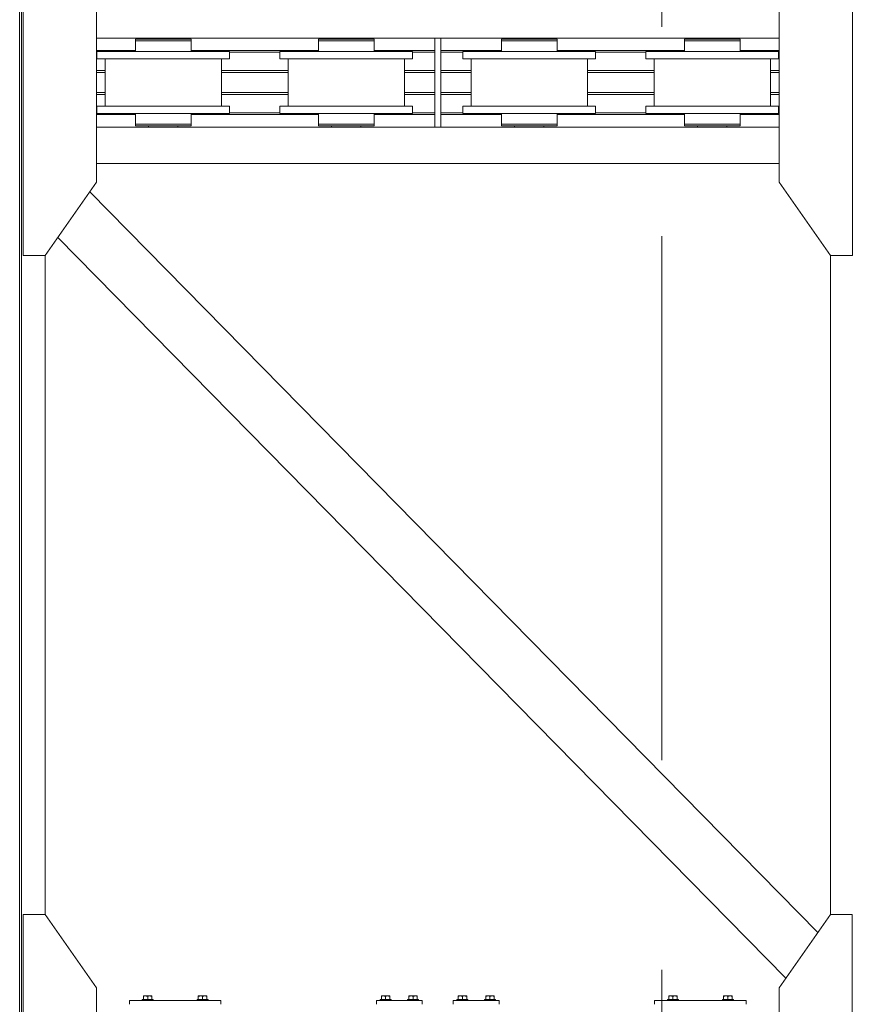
# Model space of a CAD drawing. Header units: millimetres. Extents: x 53746 to 116821, y -810352 to -765802.
# Tile 237 of 256: x 91472 to 93747, y -785977 to -783289. Entities that reach past the tile are written whole.
import ezdxf

# ---------------------------------------------------------------- set-up
doc = ezdxf.new("R2010")
doc.units = ezdxf.units.MM
doc.header["$MEASUREMENT"] = 0
doc.linetypes.add('DGN Style 3', pattern=[2002.806, 1430.575714, -572.230286])
for name, color, linetype, lineweight in [('Main Cradle', 7, 'Continuous', 0), ('Main Cradle Blocks', 7, 'Continuous', 0), ('Main Cradle Rails', 7, 'Continuous', 0)]:
    doc.layers.add(name, color=color, linetype=linetype, lineweight=lineweight)

# ---------------------------------------------------------------- blocks, each defined once
blk = doc.blocks.new('*U57')
at = {"color": 7, "linetype": 'DGN Style 3', "lineweight": 13}
blk.add_line((7943.4, 16213.2), (7943.4, -4026.1), dxfattribs=at)
at = {"layer": 'Main Cradle', "color": 7, "linetype": 'Continuous', "lineweight": 0}
for p, q in [((6188.7, 4569.1), (6188.7, 5952)), ((6193.4, 4569.1), (6193.4, 5952)), ((7322.9, 4737.7), (6398.3, 4737.7)), ((6504.7, 4734.7), (6510.5, 4734.7)), ((6527, 4734.7), (6510.5, 4734.7)), ((6540.9, 4734.7), (6540.9, 4737.7)), ((6620.9, 4737.7), (6620.9, 4734.7)), ((7004.7, 4734.7), (7010.5, 4734.7)), ((7027, 4734.7), (7010.5, 4734.7)), ((7040.9, 4734.7), (7040.9, 4737.7)), ((7120.9, 4737.7), (7120.9, 4734.7)), ((7338.9, 4569.1), (7338.9, 4737.7)), ((8263.5, 4737.7), (7338.9, 4737.7)), ((7504.7, 4734.7), (7510.5, 4734.7)), ((7527, 4734.7), (7510.5, 4734.7)), ((7540.9, 4734.7), (7540.9, 4737.7)), ((7620.9, 4737.7), (7620.9, 4734.7)), ((8004.7, 4734.7), (8010.5, 4734.7)), ((8027, 4734.7), (8010.5, 4734.7)), ((8040.9, 4734.7), (8040.9, 4737.7)), ((8120.9, 4737.7), (8120.9, 4734.7)), ((6399.7, 4681.2), (6413.4, 4681.2)), ((6421.9, 4569.1), (6421.9, 4681.2)), ((6511.5, 4701.2), (6580.9, 4701.2)), ((6641.7, 4681.2), (6580.9, 4681.2)), ((6739.9, 4681.2), (6739.9, 4569.1)), ((6899.7, 4681.2), (6913.4, 4681.2)), ((6921.9, 4569.1), (6921.9, 4681.2)), ((7011.5, 4701.2), (7080.9, 4701.2)), ((7141.7, 4681.2), (7080.9, 4681.2)), ((7239.9, 4681.2), (7239.9, 4569.1)), ((7399.7, 4681.2), (7413.4, 4681.2)), ((7421.9, 4569.1), (7421.9, 4681.2)), ((7511.5, 4701.2), (7580.9, 4701.2)), ((7641.7, 4681.2), (7580.9, 4681.2)), ((7739.9, 4681.2), (7739.9, 4569.1)), ((7899.7, 4681.2), (7913.4, 4681.2)), ((7921.9, 4569.1), (7921.9, 4681.2)), ((8011.5, 4701.2), (8080.9, 4701.2)), ((8141.7, 4681.2), (8080.9, 4681.2)), ((8239.9, 4681.2), (8239.9, 4569.1)), ((6188.7, 59.1), (6188.7, 4569.1)), ((6193.4, 59.1), (6193.4, 4569.1)), ((6421.9, 4551.2), (6421.9, 4569.1)), ((6511.5, 4551.2), (6520, 4551.2)), ((6520, 4551.2), (6580.9, 4551.2)), ((6739.9, 4569.1), (6739.9, 4551.2)), ((6921.9, 4551.2), (6921.9, 4569.1)), ((7011.5, 4551.2), (7020, 4551.2)), ((7020, 4551.2), (7080.9, 4551.2)), ((7239.9, 4569.1), (7239.9, 4551.2)), ((7421.9, 4551.2), (7421.9, 4569.1)), ((7511.5, 4551.2), (7580.9, 4551.2)), ((7739.9, 4569.1), (7739.9, 4551.2)), ((7921.9, 4551.2), (7921.9, 4569.1)), ((8011.5, 4551.2), (8020, 4551.2)), ((8020, 4551.2), (8080.9, 4551.2)), ((8239.9, 4569.1), (8239.9, 4551.2)), ((6399.7, 4531.2), (6413.4, 4531.2)), ((6510.5, 4531.2), (6504.7, 4531.2)), ((6899.7, 4531.2), (6913.4, 4531.2)), ((7010.5, 4531.2), (7004.7, 4531.2)), ((7399.7, 4531.2), (7413.4, 4531.2)), ((7510.5, 4531.2), (7504.7, 4531.2)), ((7899.7, 4531.2), (7913.4, 4531.2)), ((8010.5, 4531.2), (8004.7, 4531.2)), ((7322.9, 4494.7), (6398.3, 4494.7)), ((6504.7, 4502.7), (6510.5, 4502.7)), ((6527, 4502.7), (6510.5, 4502.7)), ((6543.9, 4497.7), (6540.9, 4497.7)), ((6540.9, 4494.7), (6540.9, 4497.7)), ((6545.5, 4497.7), (6543.9, 4497.7)), ((6545.5, 4497.7), (6551.7, 4497.7)), ((6551.7, 4497.7), (6552.3, 4497.7)), ((6552.3, 4497.7), (6552.5, 4497.7)), ((6552.6, 4497.7), (6552.5, 4497.7)), ((6580.9, 4502.7), (6610, 4502.7)), ((6620.9, 4497.7), (6620.9, 4494.7)), ((7004.7, 4502.7), (7010.5, 4502.7)), ((7027, 4502.7), (7010.5, 4502.7)), ((7043.9, 4497.7), (7040.9, 4497.7)), ((7040.9, 4494.7), (7040.9, 4497.7)), ((7080.9, 4502.7), (7110, 4502.7)), ((7120.9, 4497.7), (7120.9, 4494.7)), ((8263.5, 4494.7), (7338.9, 4494.7)), ((7504.7, 4502.7), (7510.5, 4502.7)), ((7527, 4502.7), (7510.5, 4502.7)), ((7543.9, 4497.7), (7540.9, 4497.7)), ((7540.9, 4494.7), (7540.9, 4497.7)), ((7580.9, 4502.7), (7610, 4502.7)), ((7620.9, 4497.7), (7620.9, 4494.7)), ((8004.7, 4502.7), (8010.5, 4502.7)), ((8027, 4502.7), (8010.5, 4502.7)), ((8043.9, 4497.7), (8040.9, 4497.7)), ((8040.9, 4494.7), (8040.9, 4497.7)), ((8043.9, 4497.7), (8045.5, 4497.7)), ((8045.5, 4497.7), (8051.7, 4497.7)), ((8051.7, 4497.7), (8052.3, 4497.7)), ((8052.3, 4497.7), (8052.5, 4497.7)), ((8052.6, 4497.7), (8052.5, 4497.7)), ((8080.9, 4502.7), (8110, 4502.7)), ((8117.8, 4497.7), (8118.3, 4497.7)), ((8120.9, 4497.7), (8120.9, 4494.7)), ((6398.3, 4394.7), (8263.5, 4394.7)), ((8369.1, 2295.4), (6380.1, 4317.8)), ((8281.6, 2170.4), (6292.6, 4192.9)), ((6258.3, 2344.5), (6258.3, 4143.7)), ((8403.5, 4143.7), (8403.5, 2344.5))]:
    blk.add_line(p, q, dxfattribs=at)
at = {"layer": 'Main Cradle', "color": 7, "linetype": 'Continuous', "lineweight": 0, "flags": 128}
for points in [[(6398.3, 4569.1), (6398.3, 4888.7), (6258.3, 5088.7), (6198.3, 5088.7), (6198.3, 4569.1)], [(8263.5, 4569.1), (8263.5, 4888.7), (8403.4, 5088.7), (8463.4, 5088.7), (8463.5, 4569.1)], [(6504.7, 4734.7), (6504.7, 4734.7), (6504.7, 4729.7), (6510.5, 4729.7), (6527, 4729.7), (6551.7, 4729.7), (6580.9, 4729.7), (6580.9, 4729.7)], [(6527, 4734.7), (6551.7, 4734.7), (6580.9, 4734.7), (6610, 4734.7), (6634.7, 4734.7), (6651.3, 4734.7), (6657.1, 4734.7)], [(6634.7, 4729.7), (6651.3, 4729.7), (6657.1, 4729.7), (6657.1, 4734.7), (6657.1, 4734.7)], [(7004.7, 4734.7), (7004.7, 4734.7), (7004.7, 4729.7), (7010.5, 4729.7), (7027, 4729.7), (7051.7, 4729.7), (7080.9, 4729.7), (7080.9, 4729.7)], [(7027, 4734.7), (7051.7, 4734.7), (7080.9, 4734.7), (7110, 4734.7), (7134.7, 4734.7), (7151.3, 4734.7), (7157.1, 4734.7)], [(7157.1, 4729.7), (7157.1, 4729.7), (7157.1, 4734.7), (7157.1, 4734.7)], [(7338.9, 4737.7), (7322.9, 4737.7), (7322.9, 4569.1)], [(7504.7, 4734.7), (7504.7, 4734.7), (7504.7, 4729.7), (7510.5, 4729.7), (7527, 4729.7), (7551.7, 4729.7), (7580.9, 4729.7), (7580.9, 4729.7)], [(7527, 4734.7), (7551.7, 4734.7), (7580.9, 4734.7), (7610, 4734.7), (7634.7, 4734.7), (7651.3, 4734.7), (7657.1, 4734.7)], [(7634.7, 4729.7), (7651.3, 4729.7), (7657.1, 4729.7), (7657.1, 4734.7), (7657.1, 4734.7)], [(8004.7, 4734.7), (8004.7, 4734.7), (8004.7, 4729.7), (8010.5, 4729.7), (8027, 4729.7), (8051.7, 4729.7), (8051.7, 4729.7)], [(8027, 4734.7), (8051.7, 4734.7), (8080.9, 4734.7), (8110, 4734.7), (8134.7, 4734.7), (8151.3, 4734.7), (8157.1, 4734.7)], [(8157.1, 4729.7), (8157.1, 4729.7), (8157.1, 4734.7), (8157.1, 4734.7)], [(6504.7, 4729.7), (6504.7, 4729.7), (6504.7, 4701.2)], [(6580.9, 4729.7), (6580.9, 4729.7), (6610, 4729.7)], [(6610, 4729.7), (6610, 4729.7), (6634.7, 4729.7)], [(6634.7, 4729.7), (6634.7, 4729.7), (6651.3, 4729.7), (6657.1, 4729.7)], [(6657.1, 4701.2), (6657.1, 4729.7), (6657.1, 4729.7)], [(7004.7, 4729.7), (7004.7, 4729.7), (7004.7, 4701.2)], [(7080.9, 4729.7), (7080.9, 4729.7), (7110, 4729.7), (7134.7, 4729.7), (7151.3, 4729.7), (7157.1, 4729.7)], [(7134.7, 4729.7), (7151.3, 4729.7), (7151.3, 4729.7)], [(7157.1, 4701.2), (7157.1, 4729.7), (7157.1, 4729.7)], [(7504.7, 4729.7), (7504.7, 4729.7), (7504.7, 4701.2)], [(7580.9, 4729.7), (7580.9, 4729.7), (7610, 4729.7)], [(7610, 4729.7), (7610, 4729.7), (7634.7, 4729.7)], [(7634.7, 4729.7), (7634.7, 4729.7), (7651.3, 4729.7), (7657.1, 4729.7)], [(7657.1, 4701.2), (7657.1, 4729.7), (7657.1, 4729.7)], [(8004.7, 4729.7), (8004.7, 4729.7), (8004.7, 4701.2)], [(8051.7, 4729.7), (8080.9, 4729.7), (8080.9, 4729.7)], [(8080.9, 4729.7), (8080.9, 4729.7), (8110, 4729.7), (8134.7, 4729.7), (8151.3, 4729.7), (8157.1, 4729.7)], [(8134.7, 4729.7), (8151.3, 4729.7), (8151.3, 4729.7)], [(8157.1, 4701.2), (8157.1, 4729.7), (8157.1, 4729.7)], [(6399.7, 4681.2), (6399.7, 4701.2), (6399.7, 4701.2)], [(6511.5, 4701.2), (6452.7, 4701.2), (6413.4, 4701.2), (6399.7, 4701.2)], [(6580.9, 4681.2), (6580.9, 4681.2), (6511.5, 4681.2), (6452.7, 4681.2), (6413.4, 4681.2)], [(6762.1, 4701.2), (6748.3, 4701.2), (6709, 4701.2), (6650.2, 4701.2), (6580.9, 4701.2)], [(6762.1, 4701.2), (6762.1, 4701.2), (6762.1, 4681.2), (6748.3, 4681.2), (6709, 4681.2), (6650.2, 4681.2), (6641.7, 4681.2)], [(6899.7, 4681.2), (6899.7, 4701.2), (6899.7, 4701.2)], [(7011.5, 4701.2), (6952.7, 4701.2), (6913.4, 4701.2), (6899.7, 4701.2)], [(7080.9, 4681.2), (7080.9, 4681.2), (7011.5, 4681.2), (6952.7, 4681.2), (6913.4, 4681.2)], [(7262.1, 4701.2), (7248.3, 4701.2), (7209, 4701.2), (7150.2, 4701.2), (7080.9, 4701.2)], [(7262.1, 4701.2), (7262.1, 4701.2), (7262.1, 4681.2), (7248.3, 4681.2), (7209, 4681.2), (7150.2, 4681.2), (7141.7, 4681.2)], [(7399.7, 4681.2), (7399.7, 4701.2), (7399.7, 4701.2)], [(7511.5, 4701.2), (7452.7, 4701.2), (7413.4, 4701.2), (7399.7, 4701.2)], [(7580.9, 4681.2), (7580.9, 4681.2), (7511.5, 4681.2), (7452.7, 4681.2), (7413.4, 4681.2)], [(7762.1, 4701.2), (7748.3, 4701.2), (7709, 4701.2), (7650.2, 4701.2), (7580.9, 4701.2)], [(7762.1, 4701.2), (7762.1, 4701.2), (7762.1, 4681.2), (7748.3, 4681.2), (7709, 4681.2), (7650.2, 4681.2), (7641.7, 4681.2)], [(7899.7, 4681.2), (7899.7, 4701.2), (7899.7, 4701.2)], [(8011.5, 4701.2), (7952.7, 4701.2), (7913.4, 4701.2), (7899.7, 4701.2)], [(8080.9, 4681.2), (8080.9, 4681.2), (8011.5, 4681.2), (7952.7, 4681.2), (7913.4, 4681.2)], [(8262.1, 4701.2), (8248.3, 4701.2), (8209, 4701.2), (8150.2, 4701.2), (8080.9, 4701.2)], [(8262.1, 4701.2), (8262.1, 4701.2), (8262.1, 4681.2), (8248.3, 4681.2), (8209, 4681.2), (8150.2, 4681.2), (8141.7, 4681.2)], [(6198.3, 4569.1), (6198.3, 4143.7), (6258.3, 4143.7)], [(6258.3, 4143.7), (6398.3, 4343.7), (6398.3, 4569.1)], [(6399.7, 4531.2), (6399.7, 4551.2), (6399.7, 4551.2)], [(6511.5, 4551.2), (6452.7, 4551.2), (6413.4, 4551.2), (6399.7, 4551.2)], [(6762.1, 4551.2), (6762.1, 4551.2), (6762.1, 4531.2), (6748.3, 4531.2), (6709, 4531.2), (6650.2, 4531.2), (6580.9, 4531.2), (6511.5, 4531.2), (6452.7, 4531.2), (6413.4, 4531.2)], [(6762.1, 4551.2), (6748.3, 4551.2), (6709, 4551.2), (6650.2, 4551.2), (6580.9, 4551.2)], [(6899.7, 4531.2), (6899.7, 4551.2), (6899.7, 4551.2)], [(7011.5, 4551.2), (6952.7, 4551.2), (6913.4, 4551.2), (6899.7, 4551.2)], [(7262.1, 4551.2), (7262.1, 4551.2), (7262.1, 4531.2), (7248.3, 4531.2), (7209, 4531.2), (7150.2, 4531.2), (7080.9, 4531.2), (7011.5, 4531.2), (6952.7, 4531.2), (6913.4, 4531.2)], [(7262.1, 4551.2), (7248.3, 4551.2), (7209, 4551.2), (7150.2, 4551.2), (7080.9, 4551.2)], [(7322.9, 4569.1), (7322.9, 4494.7), (7338.9, 4494.7), (7338.9, 4569.1)], [(7399.7, 4531.2), (7399.7, 4551.2), (7399.7, 4551.2)], [(7511.5, 4551.2), (7452.7, 4551.2), (7413.4, 4551.2), (7399.7, 4551.2)], [(7762.1, 4551.2), (7762.1, 4551.2), (7762.1, 4531.2), (7748.3, 4531.2), (7709, 4531.2), (7650.2, 4531.2), (7580.9, 4531.2), (7511.5, 4531.2), (7452.7, 4531.2), (7413.4, 4531.2)], [(7762.1, 4551.2), (7748.3, 4551.2), (7709, 4551.2), (7650.2, 4551.2), (7580.9, 4551.2)], [(7899.7, 4531.2), (7899.7, 4551.2), (7899.7, 4551.2)], [(8011.5, 4551.2), (7952.7, 4551.2), (7913.4, 4551.2), (7899.7, 4551.2)], [(8262.1, 4551.2), (8262.1, 4551.2), (8262.1, 4531.2), (8248.3, 4531.2), (8209, 4531.2), (8150.2, 4531.2), (8080.9, 4531.2), (8011.5, 4531.2), (7952.7, 4531.2), (7913.4, 4531.2)], [(8262.1, 4551.2), (8248.3, 4551.2), (8209, 4551.2), (8150.2, 4551.2), (8080.9, 4551.2)], [(8403.5, 4143.7), (8263.5, 4343.7), (8263.5, 4569.1)], [(8463.5, 4569.1), (8463.5, 4143.7), (8403.5, 4143.7)], [(6504.7, 4531.2), (6504.7, 4502.7), (6504.7, 4502.7)], [(6634.7, 4502.7), (6634.7, 4502.7), (6651.3, 4502.7), (6657.1, 4502.7), (6657.1, 4531.2)], [(6657.1, 4531.2), (6657.1, 4531.2), (6652, 4531.2), (6651.3, 4531.2), (6651.3, 4531.2)], [(7004.7, 4531.2), (7004.7, 4502.7), (7004.7, 4502.7)], [(7134.7, 4502.7), (7134.7, 4502.7), (7151.3, 4502.7), (7157.1, 4502.7), (7157.1, 4531.2)], [(7157.1, 4531.2), (7157.1, 4531.2), (7157.1, 4531.2), (7152, 4531.2), (7151.3, 4531.2), (7151.3, 4531.2)], [(7504.7, 4531.2), (7504.7, 4502.7), (7504.7, 4502.7)], [(7634.7, 4502.7), (7634.7, 4502.7), (7651.3, 4502.7), (7657.1, 4502.7), (7657.1, 4531.2)], [(7657.1, 4531.2), (7657.1, 4531.2), (7657.1, 4531.2), (7652, 4531.2), (7651.3, 4531.2)], [(8004.7, 4531.2), (8004.7, 4502.7), (8004.7, 4502.7)], [(8134.7, 4502.7), (8134.7, 4502.7), (8151.3, 4502.7), (8157.1, 4502.7), (8157.1, 4531.2)], [(8157.1, 4531.2), (8157.1, 4531.2), (8157.1, 4531.2), (8152, 4531.2), (8151.3, 4531.2), (8151.3, 4531.2)], [(6504.7, 4502.7), (6504.7, 4502.7), (6504.7, 4497.7), (6510.5, 4497.7), (6527, 4497.7), (6551.7, 4497.7), (6580.9, 4497.7), (6610, 4497.7), (6634.7, 4497.7), (6651.3, 4497.7), (6657.1, 4497.7), (6657.1, 4502.7), (6657.1, 4502.7)], [(6527, 4502.7), (6551.7, 4502.7), (6580.9, 4502.7), (6580.9, 4502.7)], [(6580.9, 4502.7), (6610, 4502.7), (6610, 4502.7)], [(6610, 4502.7), (6610, 4502.7), (6634.7, 4502.7)], [(6620.9, 4497.7), (6620.9, 4497.7), (6620.9, 4497.7), (6618.3, 4497.7), (6617.8, 4497.7), (6617.8, 4497.7)], [(6634.7, 4502.7), (6651.3, 4502.7), (6651.3, 4502.7)], [(7004.7, 4502.7), (7004.7, 4502.7), (7004.7, 4497.7), (7010.5, 4497.7), (7027, 4497.7), (7051.7, 4497.7), (7080.9, 4497.7), (7110, 4497.7), (7134.7, 4497.7), (7151.3, 4497.7), (7157.1, 4497.7), (7157.1, 4502.7), (7157.1, 4502.7)], [(7027, 4502.7), (7051.7, 4502.7), (7080.9, 4502.7), (7080.9, 4502.7)], [(7051.7, 4497.7), (7045.5, 4497.7), (7043.9, 4497.7)], [(7052.6, 4497.7), (7052.5, 4497.7), (7052.3, 4497.7), (7051.7, 4497.7)], [(7080.9, 4502.7), (7110, 4502.7), (7110, 4502.7)], [(7110, 4502.7), (7110, 4502.7), (7134.7, 4502.7)], [(7120.9, 4497.7), (7120.9, 4497.7), (7120.9, 4497.7), (7118.3, 4497.7), (7117.8, 4497.7), (7117.8, 4497.7)], [(7134.7, 4502.7), (7151.3, 4502.7), (7157.1, 4502.7)], [(7504.7, 4502.7), (7504.7, 4502.7), (7504.7, 4497.7), (7510.5, 4497.7), (7527, 4497.7), (7551.7, 4497.7), (7580.9, 4497.7), (7610, 4497.7), (7634.7, 4497.7), (7651.3, 4497.7), (7657.1, 4497.7), (7657.1, 4502.7), (7657.1, 4502.7)], [(7527, 4502.7), (7551.7, 4502.7), (7580.9, 4502.7), (7580.9, 4502.7)], [(7551.7, 4497.7), (7545.5, 4497.7), (7543.9, 4497.7)], [(7552.6, 4497.7), (7552.5, 4497.7), (7552.3, 4497.7), (7551.7, 4497.7)], [(7580.9, 4502.7), (7610, 4502.7), (7610, 4502.7)], [(7610, 4502.7), (7610, 4502.7), (7634.7, 4502.7)], [(7620.9, 4497.7), (7620.9, 4497.7), (7620.9, 4497.7), (7618.3, 4497.7), (7617.8, 4497.7), (7617.8, 4497.7)], [(7634.7, 4502.7), (7651.3, 4502.7), (7651.3, 4502.7)], [(8004.7, 4502.7), (8004.7, 4502.7), (8004.7, 4497.7), (8010.5, 4497.7), (8027, 4497.7), (8051.7, 4497.7), (8080.9, 4497.7), (8110, 4497.7), (8134.7, 4497.7), (8151.3, 4497.7), (8157.1, 4497.7), (8157.1, 4502.7), (8157.1, 4502.7)], [(8027, 4502.7), (8051.7, 4502.7), (8080.9, 4502.7), (8080.9, 4502.7)], [(8080.9, 4502.7), (8110, 4502.7), (8110, 4502.7)], [(8110, 4502.7), (8110, 4502.7), (8134.7, 4502.7)], [(8118.3, 4497.7), (8120.9, 4497.7), (8120.9, 4497.7)], [(8134.7, 4502.7), (8151.3, 4502.7), (8151.3, 4502.7)], [(6258.3, 1399.5), (6398.3, 1599.5), (6398.3, 2144.5), (6258.3, 2344.5), (6198.3, 2344.5), (6198.3, 1399.5), (6258.3, 1399.5)], [(8403.5, 1399.5), (8263.5, 1599.5), (8263.5, 2144.5), (8403.4, 2344.5), (8463.4, 2344.5), (8463.5, 1399.5), (8403.5, 1399.5)]]:
    blk.add_lwpolyline(points, dxfattribs=at)
at = {"layer": 'Main Cradle Blocks', "color": 7, "linetype": 'Continuous', "lineweight": 0}
for p, q in [((6488.4, 2099.5), (6488.4, 2109.5)), ((6488.4, 2109.5), (6738.4, 2109.5)), ((6526.8, 2122.5), (6527.5, 2122.5)), ((6526.8, 2122.2), (6526.8, 2122.5)), ((6526.8, 2120.7), (6528.9, 2121.7)), ((6526.8, 2112.5), (6526.8, 2120.7)), ((6527.4, 2122.5), (6527.5, 2122.5)), ((6532.6, 2122.5), (6536.3, 2122.5)), ((6532.6, 2122.5), (6535.3, 2122.5)), ((6532.6, 2112.5), (6538.4, 2112.5)), ((6536.2, 2121.7), (6538.4, 2120.7)), ((6538.4, 2120.7), (6540.5, 2121.7)), ((6538.4, 2120.7), (6538.4, 2112.5)), ((6544.1, 2122.5), (6541.4, 2122.5)), ((6544.1, 2122.5), (6547.2, 2122.5)), ((6547.1, 2122.5), (6547.2, 2122.5)), ((6547.8, 2121.7), (6549.9, 2120.7)), ((6549.2, 2122.5), (6549, 2122.5)), ((6549.4, 2122.5), (6549.2, 2122.5)), ((6549.9, 2121.7), (6549.9, 2120.7)), ((6549.9, 2120.7), (6549.9, 2112.5)), ((6676.8, 2121.7), (6676.8, 2120.7)), ((6678.9, 2121.7), (6676.8, 2120.7)), ((6676.8, 2120.7), (6676.8, 2112.5)), ((6677.4, 2122.5), (6677.5, 2122.5)), ((6677.7, 2122.5), (6677.5, 2122.5)), ((6682.6, 2122.5), (6679.5, 2122.5)), ((6679.5, 2122.5), (6679.6, 2122.5)), ((6685.3, 2122.5), (6682.6, 2122.5)), ((6688.4, 2120.7), (6686.2, 2121.7)), ((6690.5, 2121.7), (6688.4, 2120.7)), ((6688.4, 2120.7), (6688.4, 2112.5)), ((6694.1, 2112.5), (6688.4, 2112.5)), ((6694.1, 2122.5), (6690.4, 2122.5)), ((6691.4, 2122.5), (6694.1, 2122.5)), ((6699.9, 2120.7), (6697.8, 2121.7)), ((6699.9, 2122.5), (6699.2, 2122.5)), ((6699.2, 2122.5), (6699.4, 2122.5)), ((6699.9, 2122.2), (6699.9, 2122.5)), ((6699.9, 2112.5), (6699.9, 2120.7)), ((6738.4, 2099.5), (6738.4, 2109.5)), ((7288.4, 2109.5), (7163.4, 2109.5)), ((7163.4, 2109.5), (7163.4, 2099.5)), ((7176.8, 2122.5), (7177.5, 2122.5)), ((7176.8, 2122.2), (7176.8, 2122.5)), ((7176.8, 2120.7), (7178.9, 2121.7)), ((7176.8, 2112.5), (7176.8, 2120.7)), ((7177.4, 2122.5), (7177.5, 2122.5)), ((7182.6, 2122.5), (7186.3, 2122.5)), ((7182.6, 2122.5), (7185.3, 2122.5)), ((7182.6, 2112.5), (7188.4, 2112.5)), ((7186.2, 2121.7), (7188.4, 2120.7)), ((7188.4, 2120.7), (7190.5, 2121.7)), ((7188.4, 2120.7), (7188.4, 2112.5)), ((7194.1, 2122.5), (7191.4, 2122.5)), ((7194.1, 2122.5), (7197.2, 2122.5)), ((7197.1, 2122.5), (7197.2, 2122.5)), ((7197.8, 2121.7), (7199.9, 2120.7)), ((7199.2, 2122.5), (7199, 2122.5)), ((7199.4, 2122.5), (7199.2, 2122.5)), ((7199.9, 2121.7), (7199.9, 2120.7)), ((7199.9, 2120.7), (7199.9, 2112.5)), ((7251.8, 2121.7), (7251.8, 2120.7)), ((7253.9, 2121.7), (7251.8, 2120.7)), ((7251.8, 2120.7), (7251.8, 2112.5)), ((7252.4, 2122.5), (7252.5, 2122.5)), ((7252.7, 2122.5), (7252.5, 2122.5)), ((7257.6, 2122.5), (7254.5, 2122.5)), ((7254.5, 2122.5), (7254.6, 2122.5)), ((7260.3, 2122.5), (7257.6, 2122.5)), ((7263.4, 2120.7), (7261.2, 2121.7)), ((7265.5, 2121.7), (7263.4, 2120.7)), ((7263.4, 2120.7), (7263.4, 2112.5)), ((7269.1, 2112.5), (7263.4, 2112.5)), ((7269.1, 2122.5), (7265.4, 2122.5)), ((7266.4, 2122.5), (7269.1, 2122.5)), ((7274.9, 2120.7), (7272.8, 2121.7)), ((7274.9, 2122.5), (7274.2, 2122.5)), ((7274.2, 2122.5), (7274.4, 2122.5)), ((7274.9, 2122.2), (7274.9, 2122.5)), ((7274.9, 2112.5), (7274.9, 2120.7)), ((7288.4, 2099.5), (7288.4, 2109.5)), ((7373.4, 2099.5), (7373.4, 2109.5)), ((7373.4, 2109.5), (7498.4, 2109.5)), ((7386.8, 2122.5), (7387.5, 2122.5)), ((7386.8, 2122.2), (7386.8, 2122.5)), ((7386.8, 2120.7), (7388.9, 2121.7)), ((7386.8, 2112.5), (7386.8, 2120.7)), ((7387.4, 2122.5), (7387.5, 2122.5)), ((7392.6, 2122.5), (7396.3, 2122.5)), ((7392.6, 2122.5), (7395.3, 2122.5)), ((7392.6, 2112.5), (7398.4, 2112.5)), ((7396.2, 2121.7), (7398.4, 2120.7)), ((7398.4, 2120.7), (7400.5, 2121.7)), ((7398.4, 2120.7), (7398.4, 2112.5)), ((7404.1, 2122.5), (7401.4, 2122.5)), ((7404.1, 2122.5), (7407.2, 2122.5)), ((7407.1, 2122.5), (7407.2, 2122.5)), ((7407.8, 2121.7), (7409.9, 2120.7)), ((7409.2, 2122.5), (7409, 2122.5)), ((7409.4, 2122.5), (7409.2, 2122.5)), ((7409.9, 2121.7), (7409.9, 2120.7)), ((7409.9, 2120.7), (7409.9, 2112.5)), ((7461.8, 2121.7), (7461.8, 2120.7)), ((7463.9, 2121.7), (7461.8, 2120.7)), ((7461.8, 2120.7), (7461.8, 2112.5)), ((7462.4, 2122.5), (7462.5, 2122.5)), ((7462.7, 2122.5), (7462.5, 2122.5)), ((7467.6, 2122.5), (7464.5, 2122.5)), ((7464.5, 2122.5), (7464.6, 2122.5)), ((7470.3, 2122.5), (7467.6, 2122.5)), ((7473.4, 2120.7), (7471.2, 2121.7)), ((7475.5, 2121.7), (7473.4, 2120.7)), ((7473.4, 2120.7), (7473.4, 2112.5)), ((7479.1, 2112.5), (7473.4, 2112.5)), ((7479.1, 2122.5), (7475.4, 2122.5)), ((7476.4, 2122.5), (7479.1, 2122.5)), ((7484.9, 2120.7), (7482.8, 2121.7)), ((7484.9, 2122.5), (7484.2, 2122.5)), ((7484.2, 2122.5), (7484.4, 2122.5)), ((7484.9, 2122.2), (7484.9, 2122.5)), ((7484.9, 2112.5), (7484.9, 2120.7)), ((7498.4, 2109.5), (7498.4, 2099.5)), ((7923.4, 2099.5), (7923.4, 2109.5)), ((7923.4, 2109.5), (8173.4, 2109.5)), ((7961.8, 2122.5), (7962.5, 2122.5)), ((7961.8, 2122.2), (7961.8, 2122.5)), ((7961.8, 2120.7), (7963.9, 2121.7)), ((7961.8, 2112.5), (7961.8, 2120.7)), ((7962.4, 2122.5), (7962.5, 2122.5)), ((7967.6, 2122.5), (7971.3, 2122.5)), ((7967.6, 2122.5), (7970.3, 2122.5)), ((7967.6, 2112.5), (7973.4, 2112.5)), ((7971.2, 2121.7), (7973.4, 2120.7)), ((7973.4, 2120.7), (7975.5, 2121.7)), ((7973.4, 2120.7), (7973.4, 2112.5)), ((7979.1, 2122.5), (7976.4, 2122.5)), ((7979.1, 2122.5), (7982.2, 2122.5)), ((7982.1, 2122.5), (7982.2, 2122.5)), ((7982.8, 2121.7), (7984.9, 2120.7)), ((7984.2, 2122.5), (7984, 2122.5)), ((7984.4, 2122.5), (7984.2, 2122.5)), ((7984.9, 2121.7), (7984.9, 2120.7)), ((7984.9, 2120.7), (7984.9, 2112.5)), ((8111.8, 2121.7), (8111.8, 2120.7)), ((8113.9, 2121.7), (8111.8, 2120.7)), ((8111.8, 2120.7), (8111.8, 2112.5)), ((8112.4, 2122.5), (8112.5, 2122.5)), ((8112.7, 2122.5), (8112.5, 2122.5)), ((8117.6, 2122.5), (8114.5, 2122.5)), ((8114.5, 2122.5), (8114.6, 2122.5)), ((8120.3, 2122.5), (8117.6, 2122.5)), ((8123.4, 2120.7), (8121.2, 2121.7)), ((8125.5, 2121.7), (8123.4, 2120.7)), ((8123.4, 2120.7), (8123.4, 2112.5)), ((8129.1, 2112.5), (8123.4, 2112.5)), ((8129.1, 2122.5), (8125.4, 2122.5)), ((8126.4, 2122.5), (8129.1, 2122.5)), ((8134.9, 2120.7), (8132.8, 2121.7)), ((8134.9, 2122.5), (8134.2, 2122.5)), ((8134.2, 2122.5), (8134.4, 2122.5)), ((8134.9, 2122.2), (8134.9, 2122.5)), ((8134.9, 2112.5), (8134.9, 2120.7)), ((8173.4, 2099.5), (8173.4, 2109.5))]:
    blk.add_line(p, q, dxfattribs=at)
at = {"layer": 'Main Cradle Blocks', "color": 7, "linetype": 'Continuous', "lineweight": 0, "flags": 128}
for points in [[(6523.4, 2109.5), (6523.4, 2112.5), (6524.5, 2112.5), (6527.7, 2112.5), (6532.6, 2112.5)], [(6526.8, 2122.2), (6526.8, 2121.7), (6526.8, 2121.7), (6526.8, 2120.7)], [(6532.6, 2122.5), (6532.6, 2122.5), (6529.5, 2122.5), (6527.5, 2122.5)], [(6536.2, 2121.7), (6535.6, 2122), (6534.5, 2122.3), (6532.6, 2122.5), (6531.8, 2122.4), (6531.1, 2122.4), (6529.1, 2121.8), (6528.9, 2121.7)], [(6544.1, 2122.5), (6540.4, 2122.5), (6536.3, 2122.5)], [(6538.4, 2112.5), (6544.1, 2112.5), (6549, 2112.5), (6552.2, 2112.5), (6553.4, 2112.5), (6553.4, 2109.5)], [(6547.8, 2121.7), (6547.1, 2122), (6546.1, 2122.3), (6544.1, 2122.5), (6543.4, 2122.4), (6542.7, 2122.4), (6540.7, 2121.8), (6540.5, 2121.7)], [(6549.9, 2121.7), (6549.9, 2121.7), (6549.9, 2122.3), (6549.9, 2122.5), (6549.2, 2122.5), (6547.2, 2122.5)], [(6673.4, 2109.5), (6673.4, 2112.5), (6674.5, 2112.5), (6677.7, 2112.5), (6682.6, 2112.5), (6688.4, 2112.5)], [(6679.5, 2122.5), (6677.5, 2122.5), (6676.8, 2122.5), (6676.8, 2122.3), (6676.8, 2121.7), (6676.8, 2121.7)], [(6686.2, 2121.7), (6686.1, 2121.8), (6684, 2122.4), (6683.3, 2122.4), (6682.6, 2122.5), (6680.6, 2122.3), (6679.6, 2122), (6678.9, 2121.7)], [(6690.4, 2122.5), (6686.3, 2122.5), (6682.6, 2122.5)], [(6697.8, 2121.7), (6697.6, 2121.8), (6695.6, 2122.4), (6694.9, 2122.4), (6694.1, 2122.5), (6692.2, 2122.3), (6691.1, 2122), (6690.5, 2121.7)], [(6699.2, 2122.5), (6697.2, 2122.5), (6694.1, 2122.5), (6694.1, 2122.5)], [(6694.1, 2112.5), (6699, 2112.5), (6702.2, 2112.5), (6703.4, 2112.5), (6703.4, 2109.5)], [(6699.9, 2120.7), (6699.9, 2121.7), (6699.9, 2121.7), (6699.9, 2122.2)], [(7173.4, 2109.5), (7173.4, 2112.5), (7174.5, 2112.5), (7177.7, 2112.5), (7182.6, 2112.5)], [(7176.8, 2122.2), (7176.8, 2121.7), (7176.8, 2121.7), (7176.8, 2120.7)], [(7182.6, 2122.5), (7182.6, 2122.5), (7179.5, 2122.5), (7177.5, 2122.5)], [(7186.2, 2121.7), (7185.6, 2122), (7184.5, 2122.3), (7182.6, 2122.5), (7181.8, 2122.4), (7181.1, 2122.4), (7179.1, 2121.8), (7178.9, 2121.7)], [(7194.1, 2122.5), (7190.4, 2122.5), (7186.3, 2122.5)], [(7188.4, 2112.5), (7194.1, 2112.5), (7199, 2112.5), (7202.2, 2112.5), (7203.4, 2112.5), (7203.4, 2109.5)], [(7197.8, 2121.7), (7197.1, 2122), (7196.1, 2122.3), (7194.1, 2122.5), (7193.4, 2122.4), (7192.7, 2122.4), (7190.7, 2121.8), (7190.5, 2121.7)], [(7199.9, 2121.7), (7199.9, 2121.7), (7199.9, 2122.3), (7199.9, 2122.5), (7199.2, 2122.5), (7197.2, 2122.5)], [(7248.4, 2109.5), (7248.4, 2112.5), (7249.5, 2112.5), (7252.7, 2112.5), (7257.6, 2112.5), (7263.4, 2112.5)], [(7254.5, 2122.5), (7252.5, 2122.5), (7251.8, 2122.5), (7251.8, 2122.3), (7251.8, 2121.7), (7251.8, 2121.7)], [(7261.2, 2121.7), (7261.1, 2121.8), (7259, 2122.4), (7258.3, 2122.4), (7257.6, 2122.5), (7255.6, 2122.3), (7254.6, 2122), (7253.9, 2121.7)], [(7265.4, 2122.5), (7261.3, 2122.5), (7257.6, 2122.5)], [(7272.8, 2121.7), (7272.6, 2121.8), (7270.6, 2122.4), (7269.9, 2122.4), (7269.1, 2122.5), (7267.2, 2122.3), (7266.1, 2122), (7265.5, 2121.7)], [(7274.2, 2122.5), (7272.2, 2122.5), (7269.1, 2122.5), (7269.1, 2122.5)], [(7269.1, 2112.5), (7274, 2112.5), (7277.2, 2112.5), (7278.4, 2112.5), (7278.4, 2109.5)], [(7274.9, 2120.7), (7274.9, 2121.7), (7274.9, 2121.7), (7274.9, 2122.2)], [(7383.4, 2109.5), (7383.4, 2112.5), (7384.5, 2112.5), (7387.7, 2112.5), (7392.6, 2112.5)], [(7386.8, 2122.2), (7386.8, 2121.7), (7386.8, 2121.7), (7386.8, 2120.7)], [(7392.6, 2122.5), (7392.6, 2122.5), (7389.5, 2122.5), (7387.5, 2122.5)], [(7396.2, 2121.7), (7395.6, 2122), (7394.5, 2122.3), (7392.6, 2122.5), (7391.8, 2122.4), (7391.1, 2122.4), (7389.1, 2121.8), (7388.9, 2121.7)], [(7404.1, 2122.5), (7400.4, 2122.5), (7396.3, 2122.5)], [(7398.4, 2112.5), (7404.1, 2112.5), (7409, 2112.5), (7412.2, 2112.5), (7413.4, 2112.5), (7413.4, 2109.5)], [(7407.8, 2121.7), (7407.1, 2122), (7406.1, 2122.3), (7404.1, 2122.5), (7403.4, 2122.4), (7402.7, 2122.4), (7400.7, 2121.8), (7400.5, 2121.7)], [(7409.9, 2121.7), (7409.9, 2121.7), (7409.9, 2122.3), (7409.9, 2122.5), (7409.2, 2122.5), (7407.2, 2122.5)], [(7458.4, 2109.5), (7458.4, 2112.5), (7459.5, 2112.5), (7462.7, 2112.5), (7467.6, 2112.5), (7473.4, 2112.5)], [(7464.5, 2122.5), (7462.5, 2122.5), (7461.8, 2122.5), (7461.8, 2122.3), (7461.8, 2121.7), (7461.8, 2121.7)], [(7471.2, 2121.7), (7471.1, 2121.8), (7469, 2122.4), (7468.3, 2122.4), (7467.6, 2122.5), (7465.6, 2122.3), (7464.6, 2122), (7463.9, 2121.7)], [(7475.4, 2122.5), (7471.3, 2122.5), (7467.6, 2122.5)], [(7482.8, 2121.7), (7482.6, 2121.8), (7480.6, 2122.4), (7479.9, 2122.4), (7479.1, 2122.5), (7477.2, 2122.3), (7476.1, 2122), (7475.5, 2121.7)], [(7484.2, 2122.5), (7482.2, 2122.5), (7479.1, 2122.5), (7479.1, 2122.5)], [(7479.1, 2112.5), (7484, 2112.5), (7487.2, 2112.5), (7488.4, 2112.5), (7488.4, 2109.5)], [(7484.9, 2120.7), (7484.9, 2121.7), (7484.9, 2121.7), (7484.9, 2122.2)], [(7958.4, 2109.5), (7958.4, 2112.5), (7959.5, 2112.5), (7962.7, 2112.5), (7967.6, 2112.5)], [(7961.8, 2122.2), (7961.8, 2121.7), (7961.8, 2121.7), (7961.8, 2120.7)], [(7967.6, 2122.5), (7967.6, 2122.5), (7964.5, 2122.5), (7962.5, 2122.5)], [(7971.2, 2121.7), (7970.6, 2122), (7969.5, 2122.3), (7967.6, 2122.5), (7966.8, 2122.4), (7966.1, 2122.4), (7964.1, 2121.8), (7963.9, 2121.7)], [(7979.1, 2122.5), (7975.4, 2122.5), (7971.3, 2122.5)], [(7973.4, 2112.5), (7979.1, 2112.5), (7984, 2112.5), (7987.2, 2112.5), (7988.4, 2112.5), (7988.4, 2109.5)], [(7982.8, 2121.7), (7982.1, 2122), (7981.1, 2122.3), (7979.1, 2122.5), (7978.4, 2122.4), (7977.7, 2122.4), (7975.7, 2121.8), (7975.5, 2121.7)], [(7984.9, 2121.7), (7984.9, 2121.7), (7984.9, 2122.3), (7984.9, 2122.5), (7984.2, 2122.5), (7982.2, 2122.5)], [(8108.4, 2109.5), (8108.4, 2112.5), (8109.5, 2112.5), (8112.7, 2112.5), (8117.6, 2112.5), (8123.4, 2112.5)], [(8114.5, 2122.5), (8112.5, 2122.5), (8111.8, 2122.5), (8111.8, 2122.3), (8111.8, 2121.7), (8111.8, 2121.7)], [(8121.2, 2121.7), (8121.1, 2121.8), (8119, 2122.4), (8118.3, 2122.4), (8117.6, 2122.5), (8115.6, 2122.3), (8114.6, 2122), (8113.9, 2121.7)], [(8125.4, 2122.5), (8121.3, 2122.5), (8117.6, 2122.5)], [(8132.8, 2121.7), (8132.6, 2121.8), (8130.6, 2122.4), (8129.9, 2122.4), (8129.1, 2122.5), (8127.2, 2122.3), (8126.1, 2122), (8125.5, 2121.7)], [(8134.2, 2122.5), (8132.2, 2122.5), (8129.1, 2122.5), (8129.1, 2122.5)], [(8129.1, 2112.5), (8134, 2112.5), (8137.2, 2112.5), (8138.4, 2112.5), (8138.4, 2109.5)], [(8134.9, 2120.7), (8134.9, 2121.7), (8134.9, 2121.7), (8134.9, 2122.2)]]:
    blk.add_lwpolyline(points, dxfattribs=at)
at = {"layer": 'Main Cradle Rails', "color": 7, "linetype": 'Continuous', "lineweight": 0}
for p, q in [((6398.3, 4703.7), (6504.7, 4703.7)), ((6398.3, 4699.1), (6399.7, 4699.1)), ((6657.1, 4703.7), (7004.7, 4703.7)), ((6762.1, 4699.1), (6899.7, 4699.1)), ((7157.1, 4703.7), (7322.9, 4703.7)), ((7262.1, 4699.1), (7322.9, 4699.1)), ((7338.9, 4703.7), (7504.7, 4703.7)), ((7338.9, 4699.1), (7399.7, 4699.1)), ((7657.1, 4703.7), (8004.7, 4703.7)), ((7762.1, 4699.1), (7899.7, 4699.1)), ((8157.1, 4703.7), (8263.5, 4703.7)), ((8262.1, 4699.1), (8263.5, 4699.1)), ((6398.3, 4648.7), (6421.9, 4648.7)), ((6398.3, 4643.7), (6421.9, 4643.7)), ((6739.9, 4648.7), (6921.9, 4648.7)), ((6739.9, 4643.7), (6921.9, 4643.7)), ((7239.9, 4648.7), (7322.9, 4648.7)), ((7239.9, 4643.7), (7322.9, 4643.7)), ((7338.9, 4648.7), (7421.9, 4648.7)), ((7338.9, 4643.7), (7421.9, 4643.7)), ((7739.9, 4648.7), (7921.9, 4648.7)), ((7739.9, 4643.7), (7921.9, 4643.7)), ((8239.9, 4648.7), (8263.5, 4648.7)), ((8239.9, 4643.7), (8263.5, 4643.7)), ((6398.3, 4588.7), (6421.9, 4588.7)), ((6398.3, 4583.7), (6421.9, 4583.7)), ((6739.9, 4588.7), (6921.9, 4588.7)), ((6739.9, 4583.7), (6921.9, 4583.7)), ((7239.9, 4588.7), (7322.9, 4588.7)), ((7239.9, 4583.7), (7322.9, 4583.7)), ((7338.9, 4588.7), (7421.9, 4588.7)), ((7338.9, 4583.7), (7421.9, 4583.7)), ((7739.9, 4588.7), (7921.9, 4588.7)), ((7739.9, 4583.7), (7921.9, 4583.7)), ((8239.9, 4588.7), (8263.5, 4588.7)), ((8239.9, 4583.7), (8263.5, 4583.7)), ((6398.3, 4533.4), (6399.7, 4533.4)), ((6398.3, 4528.7), (6504.7, 4528.7)), ((6657.1, 4528.7), (7004.7, 4528.7)), ((6762.1, 4533.4), (6899.7, 4533.4)), ((7157.1, 4528.7), (7322.9, 4528.7)), ((7262.1, 4533.4), (7322.9, 4533.4)), ((7338.9, 4533.4), (7399.7, 4533.4)), ((7338.9, 4528.7), (7504.7, 4528.7)), ((7657.1, 4528.7), (8004.7, 4528.7)), ((7762.1, 4533.4), (7899.7, 4533.4)), ((8157.1, 4528.7), (8263.5, 4528.7)), ((8262.1, 4533.4), (8263.5, 4533.4))]:
    blk.add_line(p, q, dxfattribs=at)

msp = doc.modelspace()

# ---------------------------------------------------------------- block references
at = {"layer": 'Main Cradle Rails', "color": 7, "linetype": 'Continuous', "lineweight": 0}
msp.add_blockref('*U57', (85283.05, -788076.95), dxfattribs=at)

doc.saveas('drawing.dxf')
